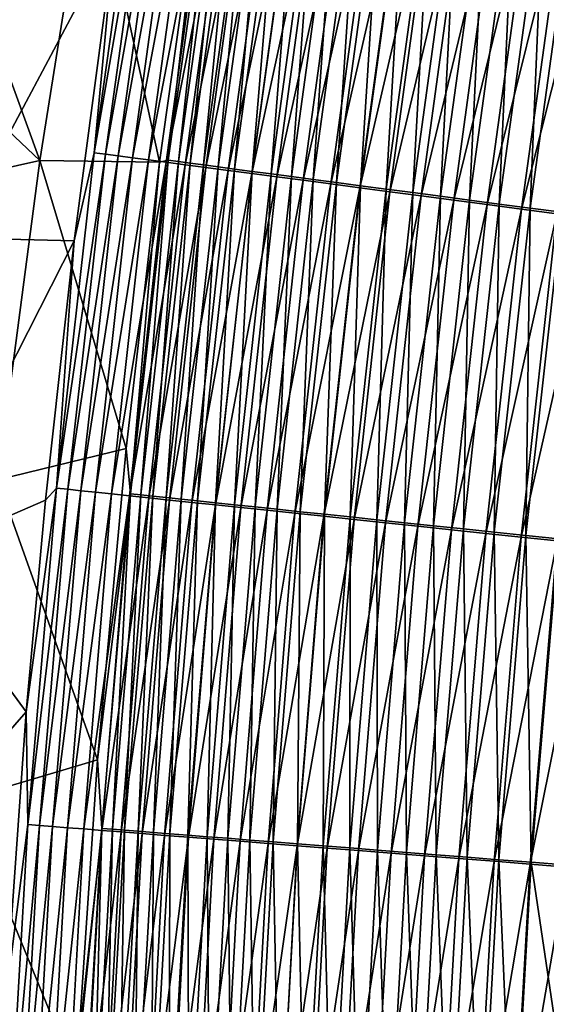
# Model space of a CAD drawing. Header units: metres. Extents: x 0 to 1400, y -1400 to 0.
# Tile 106 of 256: x 199 to 220, y -685 to -646. Entities that reach past the tile are written whole.
import ezdxf

# ---------------------------------------------------------------- set-up
doc = ezdxf.new("R2010")
doc.units = ezdxf.units.M

msp = doc.modelspace()

# ---------------------------------------------------------------- linework, layer by layer
at = {"layer": 'None'}
for points in [[(204.617981, -638.311707, -476.225311), (202.364807, -651.315002, -474.929138), (204.196182, -638.244812, -474.659637)], [(204.196182, -638.244812, -474.659637), (202.364807, -651.315002, -474.929138), (203.170868, -642.788696, -473.181274)], [(202.796753, -651.37207, -476.483154), (202.364807, -651.315002, -474.929138), (204.617981, -638.311707, -476.225311)], [(204.617981, -638.311707, -476.225311), (205.106094, -638.389099, -477.77359), (202.796753, -651.37207, -476.483154)], [(205.106094, -638.389099, -477.77359), (203.294403, -651.437866, -478.01947), (202.796753, -651.37207, -476.483154)], [(203.294403, -651.437866, -478.01947), (205.106094, -638.389099, -477.77359), (205.659348, -638.476868, -479.301178)], [(203.856598, -651.512146, -479.534882), (203.294403, -651.437866, -478.01947), (205.659348, -638.476868, -479.301178)], [(205.659348, -638.476868, -479.301178), (206.276596, -638.574829, -480.804779), (203.856598, -651.512146, -479.534882)], [(206.276596, -638.574829, -480.804779), (204.482162, -651.594788, -481.026154), (203.856598, -651.512146, -479.534882)], [(204.482162, -651.594788, -481.026154), (206.276596, -638.574829, -480.804779), (206.95665, -638.682739, -482.281097)], [(207.084686, -638.61615, -473.932495), (206.677475, -639.211853, -472.492371), (205.256119, -651.612183, -474.180756)], [(207.084686, -638.61615, -473.932495), (205.256119, -651.612183, -474.180756), (205.653885, -651.664856, -475.612183)], [(207.473099, -638.677795, -475.374664), (207.084686, -638.61615, -473.932495), (205.653885, -651.664856, -475.612183)], [(205.169891, -651.685608, -482.48999), (204.482162, -651.594788, -481.026154), (206.95665, -638.682739, -482.281097)], [(205.169891, -651.685608, -482.48999), (206.95665, -638.682739, -482.281097), (207.698349, -638.800415, -483.726776)], [(205.169891, -651.685608, -482.48999), (207.698349, -638.800415, -483.726776), (205.918655, -651.784546, -483.923157)], [(205.653885, -651.664856, -475.612183), (206.112183, -651.725464, -477.027344), (207.473099, -638.677795, -475.374664)], [(205.918655, -651.784546, -483.923157), (207.698349, -638.800415, -483.726776), (208.500519, -638.927734, -485.138519)], [(205.918655, -651.784546, -483.923157), (208.500519, -638.927734, -485.138519), (206.727234, -651.891418, -485.322449)], [(206.112183, -651.725464, -477.027344), (207.922592, -638.749207, -476.800842), (207.473099, -638.677795, -475.374664)], [(207.922592, -638.749207, -476.800842), (206.112183, -651.725464, -477.027344), (206.629929, -651.793945, -478.423218)], [(208.432114, -638.830139, -478.207947), (207.922592, -638.749207, -476.800842), (206.629929, -651.793945, -478.423218)], [(206.629929, -651.793945, -478.423218), (207.206055, -651.870178, -479.796875), (208.432114, -638.830139, -478.207947)], [(206.727234, -651.891418, -485.322449), (208.500519, -638.927734, -485.138519), (209.361877, -639.064392, -486.513214)], [(207.206055, -651.870178, -479.796875), (209.000565, -638.92041, -479.592957), (208.432114, -638.830139, -478.207947)], [(209.000565, -638.92041, -479.592957), (207.206055, -651.870178, -479.796875), (207.839447, -651.953979, -481.145264)], [(209.626877, -639.019897, -480.95282), (209.000565, -638.92041, -479.592957), (207.839447, -651.953979, -481.145264)], [(200.240112, -651.617554, -450.784302), (202.21048, -639.158752, -450.828461), (196.158539, -640.394531, -422.547272)], [(204.919006, -651.678772, -472.743683), (202.21048, -639.158752, -450.828461), (200.240112, -651.617554, -450.784302)], [(204.919006, -651.678772, -472.743683), (206.677475, -639.211853, -472.492371), (202.21048, -639.158752, -450.828461)], [(206.677475, -639.211853, -472.492371), (204.919006, -651.678772, -472.743683), (205.256119, -651.612183, -474.180756)], [(206.727234, -651.891418, -485.322449), (209.361877, -639.064392, -486.513214), (207.594345, -652.005981, -486.684723)], [(207.594345, -652.005981, -486.684723), (209.361877, -639.064392, -486.513214), (210.280579, -639.210205, -487.848541)], [(207.594345, -652.005981, -486.684723), (210.280579, -639.210205, -487.848541), (208.518188, -652.127991, -488.007782)], [(207.839447, -651.953979, -481.145264), (208.529037, -652.045227, -482.465393), (209.626877, -639.019897, -480.95282)], [(208.518188, -652.127991, -488.007782), (210.280579, -639.210205, -487.848541), (211.2547, -639.364868, -489.142395)], [(208.518188, -652.127991, -488.007782), (211.2547, -639.364868, -489.142395), (209.496826, -652.257324, -489.28952)], [(208.529037, -652.045227, -482.465393), (210.309982, -639.128418, -482.284485), (209.626877, -639.019897, -480.95282)], [(210.309982, -639.128418, -482.284485), (208.529037, -652.045227, -482.465393), (209.273758, -652.143738, -483.754303)], [(211.048782, -639.245789, -483.5849), (210.309982, -639.128418, -482.284485), (209.273758, -652.143738, -483.754303)], [(209.273758, -652.143738, -483.754303), (210.072388, -652.24939, -485.009186), (211.048782, -639.245789, -483.5849)], [(209.496826, -652.257324, -489.28952), (211.2547, -639.364868, -489.142395), (212.282272, -639.527954, -490.392639)], [(210.072388, -652.24939, -485.009186), (211.842102, -639.371826, -484.851166), (211.048782, -639.245789, -483.5849)], [(211.842102, -639.371826, -484.851166), (210.072388, -652.24939, -485.009186), (210.923279, -652.361938, -486.227875)], [(212.688263, -639.506287, -486.081207), (211.842102, -639.371826, -484.851166), (210.923279, -652.361938, -486.227875)], [(212.282272, -639.527954, -490.392639), (210.52832, -652.393616, -490.527863), (209.496826, -652.257324, -489.28952)], [(213.361359, -639.699219, -491.597137), (210.52832, -652.393616, -490.527863), (212.282272, -639.527954, -490.392639)], [(213.361359, -639.699219, -491.597137), (211.610733, -652.536621, -491.720734), (210.52832, -652.393616, -490.527863)], [(212.688263, -639.506287, -486.081207), (210.923279, -652.361938, -486.227875), (211.824646, -652.481201, -487.408539)], [(214.490005, -639.878418, -492.753815), (211.610733, -652.536621, -491.720734), (213.361359, -639.699219, -491.597137)], [(213.585449, -639.648865, -487.27301), (212.688263, -639.506287, -486.081207), (211.824646, -652.481201, -487.408539)], [(211.824646, -652.481201, -487.408539), (212.774689, -652.606873, -488.549225), (213.585449, -639.648865, -487.27301)], [(212.774689, -652.606873, -488.549225), (214.531891, -639.799255, -488.424652), (213.585449, -639.648865, -487.27301)], [(214.490005, -639.878418, -492.753815), (212.742142, -652.686096, -492.866058), (211.610733, -652.536621, -491.720734)], [(215.66626, -640.065125, -493.860504), (212.742142, -652.686096, -492.866058), (214.490005, -639.878418, -492.753815)], [(212.742142, -652.686096, -492.866058), (215.66626, -640.065125, -493.860504), (213.920609, -652.841797, -493.961761)], [(212.774689, -652.606873, -488.549225), (213.771667, -652.73877, -489.648041), (214.531891, -639.799255, -488.424652)], [(213.771667, -652.73877, -489.648041), (215.525787, -639.957214, -489.53418), (214.531891, -639.799255, -488.424652)], [(213.771667, -652.73877, -489.648041), (214.813751, -652.876648, -490.703033), (215.525787, -639.957214, -489.53418)], [(213.920609, -652.841797, -493.961761), (215.66626, -640.065125, -493.860504), (216.888184, -640.259094, -494.9151)], [(214.813751, -652.876648, -490.703033), (216.565323, -640.122437, -490.59964), (215.525787, -639.957214, -489.53418)], [(214.813751, -652.876648, -490.703033), (215.8992, -653.020264, -491.712341), (216.565323, -640.122437, -490.59964)], [(215.8992, -653.020264, -491.712341), (217.648743, -640.294617, -491.619049), (216.565323, -640.122437, -490.59964)], [(195.04129, -646.700989, -422.51944), (200.240112, -651.617554, -450.784302), (196.158539, -640.394531, -422.547272)], [(213.920609, -652.841797, -493.961761), (216.888184, -640.259094, -494.9151), (215.144211, -653.003479, -495.005768)], [(215.144211, -653.003479, -495.005768), (216.888184, -640.259094, -494.9151), (218.153748, -640.460022, -495.915588)], [(215.144211, -653.003479, -495.005768), (218.153748, -640.460022, -495.915588), (216.410919, -653.170837, -495.996063)], [(217.648743, -640.294617, -491.619049), (215.8992, -653.020264, -491.712341), (217.02623, -653.169373, -492.674011)], [(216.410919, -653.170837, -495.996063), (218.153748, -640.460022, -495.915588), (219.460587, -640.667542, -496.860382)], [(218.7742, -640.473511, -492.590485), (217.648743, -640.294617, -491.619049), (217.02623, -653.169373, -492.674011)], [(217.02623, -653.169373, -492.674011), (218.192947, -653.32373, -493.586212), (218.7742, -640.473511, -492.590485)], [(218.192947, -653.32373, -493.586212), (219.93988, -640.658752, -493.512085), (218.7742, -640.473511, -492.590485)], [(219.460587, -640.667542, -496.860382), (217.718414, -653.343628, -496.931152), (216.410919, -653.170837, -495.996063)], [(220.806244, -640.881165, -497.747925), (217.718414, -653.343628, -496.931152), (219.460587, -640.667542, -496.860382)], [(217.718414, -653.343628, -496.931152), (220.806244, -640.881165, -497.747925), (219.064255, -653.521423, -497.809479)], [(218.192947, -653.32373, -493.586212), (219.397247, -653.483032, -494.44754), (219.93988, -640.658752, -493.512085)], [(219.064255, -653.521423, -497.809479), (220.806244, -640.881165, -497.747925), (222.188309, -641.100586, -498.576721)], [(219.397247, -653.483032, -494.44754), (221.143555, -640.850037, -494.382355), (219.93988, -640.658752, -493.512085)], [(219.397247, -653.483032, -494.44754), (220.636887, -653.647034, -495.256622), (221.143555, -640.850037, -494.382355)], [(219.064255, -653.521423, -497.809479), (222.188309, -641.100586, -498.576721), (220.44606, -653.704041, -498.629608)], [(198.746384, -642.180054, -451.499603), (203.170868, -642.788696, -473.181274), (196.863342, -654.646606, -451.479156)], [(203.170868, -642.788696, -473.181274), (201.579437, -654.760437, -473.442261), (196.863342, -654.646606, -451.479156)], [(202.364807, -651.315002, -474.929138), (201.579437, -654.760437, -473.442261), (203.170868, -642.788696, -473.181274)], [(200.240112, -651.617554, -450.784302), (195.04129, -646.700989, -422.51944), (194.001862, -653.017639, -422.491547)], [(200.888123, -664.43573, -475.201263), (202.364807, -651.315002, -474.929138), (202.796753, -651.37207, -476.483154)], [(202.364807, -651.315002, -474.929138), (200.888123, -664.43573, -475.201263), (201.579437, -654.760437, -473.442261)], [(198.580261, -664.109924, -450.73999), (200.240112, -651.617554, -450.784302), (194.001862, -653.017639, -422.491547)], [(203.614227, -662.88678, -472.970917), (200.240112, -651.617554, -450.784302), (198.580261, -664.109924, -450.73999)], [(203.614227, -662.88678, -472.970917), (204.919006, -651.678772, -472.743683), (200.240112, -651.617554, -450.784302)], [(201.32991, -664.482361, -476.743408), (200.888123, -664.43573, -475.201263), (202.796753, -651.37207, -476.483154)], [(202.796753, -651.37207, -476.483154), (203.294403, -651.437866, -478.01947), (201.32991, -664.482361, -476.743408)], [(203.294403, -651.437866, -478.01947), (201.836761, -664.535828, -478.267609), (201.32991, -664.482361, -476.743408)], [(201.836761, -664.535828, -478.267609), (203.294403, -651.437866, -478.01947), (203.856598, -651.512146, -479.534882)], [(202.407486, -664.596069, -479.770691), (201.836761, -664.535828, -478.267609), (203.856598, -651.512146, -479.534882)], [(203.856598, -651.512146, -479.534882), (204.482162, -651.594788, -481.026154), (202.407486, -664.596069, -479.770691)], [(204.482162, -651.594788, -481.026154), (203.040909, -664.662903, -481.24942), (202.407486, -664.596069, -479.770691)], [(203.040909, -664.662903, -481.24942), (204.482162, -651.594788, -481.026154), (205.169891, -651.685608, -482.48999)], [(203.735825, -664.736206, -482.700653), (203.040909, -664.662903, -481.24942), (205.169891, -651.685608, -482.48999)], [(204.919006, -651.678772, -472.743683), (203.614227, -662.88678, -472.970917), (203.780106, -664.658569, -474.431427)], [(203.735825, -664.736206, -482.700653), (205.169891, -651.685608, -482.48999), (205.918655, -651.784546, -483.923157)], [(205.256119, -651.612183, -474.180756), (204.919006, -651.678772, -472.743683), (203.780106, -664.658569, -474.431427)], [(205.256119, -651.612183, -474.180756), (203.780106, -664.658569, -474.431427), (204.186951, -664.701538, -475.851929)], [(205.653885, -651.664856, -475.612183), (205.256119, -651.612183, -474.180756), (204.186951, -664.701538, -475.851929)], [(204.186951, -664.701538, -475.851929), (204.653717, -664.750854, -477.25592), (205.653885, -651.664856, -475.612183)], [(204.653717, -664.750854, -477.25592), (206.112183, -651.725464, -477.027344), (205.653885, -651.664856, -475.612183)], [(203.735825, -664.736206, -482.700653), (205.918655, -651.784546, -483.923157), (204.491058, -664.815918, -484.121185)], [(204.491058, -664.815918, -484.121185), (205.918655, -651.784546, -483.923157), (206.727234, -651.891418, -485.322449)], [(204.491058, -664.815918, -484.121185), (206.727234, -651.891418, -485.322449), (205.30545, -664.901855, -485.507843)], [(206.112183, -651.725464, -477.027344), (204.653717, -664.750854, -477.25592), (205.179321, -664.806396, -478.640442)], [(206.629929, -651.793945, -478.423218), (206.112183, -651.725464, -477.027344), (205.179321, -664.806396, -478.640442)], [(205.179321, -664.806396, -478.640442), (205.76268, -664.868042, -480.002563), (206.629929, -651.793945, -478.423218)], [(205.30545, -664.901855, -485.507843), (206.727234, -651.891418, -485.322449), (207.594345, -652.005981, -486.684723)], [(205.30545, -664.901855, -485.507843), (207.594345, -652.005981, -486.684723), (206.177689, -664.993896, -486.857605)], [(205.76268, -664.868042, -480.002563), (207.206055, -651.870178, -479.796875), (206.629929, -651.793945, -478.423218)], [(207.206055, -651.870178, -479.796875), (205.76268, -664.868042, -480.002563), (206.402695, -664.935669, -481.339325)], [(206.177689, -664.993896, -486.857605), (207.594345, -652.005981, -486.684723), (208.518188, -652.127991, -488.007782)], [(207.839447, -651.953979, -481.145264), (207.206055, -651.870178, -479.796875), (206.402695, -664.935669, -481.339325)], [(206.402695, -664.935669, -481.339325), (207.098282, -665.009216, -482.647827), (207.839447, -651.953979, -481.145264)], [(207.098282, -665.009216, -482.647827), (208.529037, -652.045227, -482.465393), (207.839447, -651.953979, -481.145264)], [(208.529037, -652.045227, -482.465393), (207.098282, -665.009216, -482.647827), (207.848343, -665.08844, -483.92511)], [(209.273758, -652.143738, -483.754303), (208.529037, -652.045227, -482.465393), (207.848343, -665.08844, -483.92511)], [(206.177689, -664.993896, -486.857605), (208.518188, -652.127991, -488.007782), (207.105957, -665.091797, -488.168243)], [(207.105957, -665.091797, -488.168243), (208.518188, -652.127991, -488.007782), (209.496826, -652.257324, -489.28952)], [(209.496826, -652.257324, -489.28952), (208.088364, -665.195496, -489.437775), (207.105957, -665.091797, -488.168243)], [(207.848343, -665.08844, -483.92511), (208.651688, -665.17334, -485.168427), (209.273758, -652.143738, -483.754303)], [(210.52832, -652.393616, -490.527863), (208.088364, -665.195496, -489.437775), (209.496826, -652.257324, -489.28952)], [(210.52832, -652.393616, -490.527863), (209.122986, -665.304626, -490.664093), (208.088364, -665.195496, -489.437775)], [(208.651688, -665.17334, -485.168427), (210.072388, -652.24939, -485.009186), (209.273758, -652.143738, -483.754303)], [(210.072388, -652.24939, -485.009186), (208.651688, -665.17334, -485.168427), (209.506668, -665.263733, -486.375732)], [(211.610733, -652.536621, -491.720734), (209.122986, -665.304626, -490.664093), (210.52832, -652.393616, -490.527863)], [(210.923279, -652.361938, -486.227875), (210.072388, -652.24939, -485.009186), (209.506668, -665.263733, -486.375732)], [(210.923279, -652.361938, -486.227875), (209.506668, -665.263733, -486.375732), (210.411514, -665.359314, -487.545105)], [(211.824646, -652.481201, -487.408539), (210.923279, -652.361938, -486.227875), (210.411514, -665.359314, -487.545105)], [(210.411514, -665.359314, -487.545105), (211.364456, -665.460022, -488.674744), (211.824646, -652.481201, -487.408539)], [(211.364456, -665.460022, -488.674744), (212.774689, -652.606873, -488.549225), (211.824646, -652.481201, -487.408539)], [(211.610733, -652.536621, -491.720734), (210.207916, -665.419128, -491.845215), (209.122986, -665.304626, -490.664093)], [(212.742142, -652.686096, -492.866058), (210.207916, -665.419128, -491.845215), (211.610733, -652.536621, -491.720734)], [(210.207916, -665.419128, -491.845215), (212.742142, -652.686096, -492.866058), (211.341232, -665.538696, -492.979126)], [(211.341232, -665.538696, -492.979126), (212.742142, -652.686096, -492.866058), (213.920609, -652.841797, -493.961761)], [(211.341232, -665.538696, -492.979126), (213.920609, -652.841797, -493.961761), (212.521011, -665.663208, -494.063721)], [(211.364456, -665.460022, -488.674744), (212.363739, -665.565613, -489.762726), (212.774689, -652.606873, -488.549225)], [(212.363739, -665.565613, -489.762726), (213.771667, -652.73877, -489.648041), (212.774689, -652.606873, -488.549225)], [(212.363739, -665.565613, -489.762726), (213.407593, -665.675964, -490.80719), (213.771667, -652.73877, -489.648041)], [(212.521011, -665.663208, -494.063721), (213.920609, -652.841797, -493.961761), (215.144211, -653.003479, -495.005768)], [(213.407593, -665.675964, -490.80719), (214.813751, -652.876648, -490.703033), (213.771667, -652.73877, -489.648041)], [(212.521011, -665.663208, -494.063721), (215.144211, -653.003479, -495.005768), (213.745331, -665.792358, -495.097046)], [(213.407593, -665.675964, -490.80719), (214.494247, -665.790771, -491.806274), (214.813751, -652.876648, -490.703033)], [(213.745331, -665.792358, -495.097046), (215.144211, -653.003479, -495.005768), (216.410919, -653.170837, -495.996063)], [(216.410919, -653.170837, -495.996063), (215.012222, -665.926025, -496.077118), (213.745331, -665.792358, -495.097046)], [(214.494247, -665.790771, -491.806274), (215.8992, -653.020264, -491.712341), (214.813751, -652.876648, -490.703033)], [(215.8992, -653.020264, -491.712341), (214.494247, -665.790771, -491.806274), (215.621948, -665.909973, -492.758087)], [(217.718414, -653.343628, -496.931152), (215.012222, -665.926025, -496.077118), (216.410919, -653.170837, -495.996063)], [(217.02623, -653.169373, -492.674011), (215.8992, -653.020264, -491.712341), (215.621948, -665.909973, -492.758087)], [(215.621948, -665.909973, -492.758087), (216.788849, -666.033264, -493.660889), (217.02623, -653.169373, -492.674011)], [(216.788849, -666.033264, -493.660889), (218.192947, -653.32373, -493.586212), (217.02623, -653.169373, -492.674011)], [(215.012222, -665.926025, -496.077118), (217.718414, -653.343628, -496.931152), (216.319366, -666.063965, -497.002411)], [(216.319366, -666.063965, -497.002411), (217.718414, -653.343628, -496.931152), (219.064255, -653.521423, -497.809479)], [(216.319366, -666.063965, -497.002411), (219.064255, -653.521423, -497.809479), (217.664368, -666.205872, -497.87146)], [(216.788849, -666.033264, -493.660889), (217.992828, -666.160522, -494.513214), (218.192947, -653.32373, -493.586212)], [(217.664368, -666.205872, -497.87146), (219.064255, -653.521423, -497.809479), (220.44606, -653.704041, -498.629608)], [(217.992828, -666.160522, -494.513214), (219.397247, -653.483032, -494.44754), (218.192947, -653.32373, -493.586212)], [(217.992828, -666.160522, -494.513214), (219.231689, -666.291443, -495.313721), (219.397247, -653.483032, -494.44754)], [(219.231689, -666.291443, -495.313721), (220.636887, -653.647034, -495.256622), (219.397247, -653.483032, -494.44754)], [(217.664368, -666.205872, -497.87146), (220.44606, -653.704041, -498.629608), (219.044846, -666.351563, -498.682831)], [(219.044846, -666.351563, -498.682831), (220.44606, -653.704041, -498.629608), (221.861404, -653.891052, -499.390045)], [(221.861404, -653.891052, -499.390045), (220.458435, -666.500732, -499.43512), (219.044846, -666.351563, -498.682831)], [(220.636887, -653.647034, -495.256622), (219.231689, -666.291443, -495.313721), (220.503235, -666.425781, -496.061127)], [(196.863342, -654.646606, -451.479156), (201.579437, -654.760437, -473.442261), (195.291443, -667.147095, -451.458374)], [(201.579437, -654.760437, -473.442261), (200.461853, -664.913574, -473.664642), (195.291443, -667.147095, -451.458374)], [(200.888123, -664.43573, -475.201263), (200.461853, -664.913574, -473.664642), (201.579437, -654.760437, -473.442261)], [(202.491074, -675.065979, -473.218658), (203.614227, -662.88678, -472.970917), (198.580261, -664.109924, -450.73999)], [(203.780106, -664.658569, -474.431427), (203.614227, -662.88678, -472.970917), (202.491074, -675.065979, -473.218658)], [(202.491074, -675.065979, -473.218658), (198.580261, -664.109924, -450.73999), (197.232437, -676.629211, -450.695526)], [(199.769638, -677.598389, -475.475281), (199.708054, -673.185608, -473.846252), (200.888123, -664.43573, -475.201263)], [(199.708054, -673.185608, -473.846252), (200.461853, -664.913574, -473.664642), (200.888123, -664.43573, -475.201263)], [(199.769638, -677.598389, -475.475281), (200.888123, -664.43573, -475.201263), (201.32991, -664.482361, -476.743408)], [(200.220947, -677.633911, -477.005432), (199.769638, -677.598389, -475.475281), (201.32991, -664.482361, -476.743408)], [(201.32991, -664.482361, -476.743408), (201.836761, -664.535828, -478.267609), (200.220947, -677.633911, -477.005432)], [(201.836761, -664.535828, -478.267609), (200.736618, -677.6745, -478.517365), (200.220947, -677.633911, -477.005432)], [(200.736618, -677.6745, -478.517365), (201.836761, -664.535828, -478.267609), (202.407486, -664.596069, -479.770691)], [(201.315414, -677.720093, -480.007935), (200.736618, -677.6745, -478.517365), (202.407486, -664.596069, -479.770691)], [(202.407486, -664.596069, -479.770691), (203.040909, -664.662903, -481.24942), (201.315414, -677.720093, -480.007935)], [(203.040909, -664.662903, -481.24942), (201.956192, -677.770569, -481.47406), (201.315414, -677.720093, -480.007935)], [(203.040909, -664.662903, -481.24942), (203.735825, -664.736206, -482.700653), (201.956192, -677.770569, -481.47406)], [(201.956192, -677.770569, -481.47406), (203.735825, -664.736206, -482.700653), (202.657761, -677.825806, -482.912537)], [(203.780106, -664.658569, -474.431427), (202.491074, -675.065979, -473.218658), (202.660141, -677.746582, -474.683868)], [(202.657761, -677.825806, -482.912537), (203.735825, -664.736206, -482.700653), (204.491058, -664.815918, -484.121185)], [(202.657761, -677.825806, -482.912537), (204.491058, -664.815918, -484.121185), (203.418915, -677.885803, -484.320313)], [(203.780106, -664.658569, -474.431427), (202.660141, -677.746582, -474.683868), (203.07576, -677.779358, -476.093323)], [(204.186951, -664.701538, -475.851929), (203.780106, -664.658569, -474.431427), (203.07576, -677.779358, -476.093323)], [(203.07576, -677.779358, -476.093323), (203.550644, -677.816833, -477.485992), (204.186951, -664.701538, -475.851929)], [(203.418915, -677.885803, -484.320313), (204.491058, -664.815918, -484.121185), (205.30545, -664.901855, -485.507843)], [(203.550644, -677.816833, -477.485992), (204.653717, -664.750854, -477.25592), (204.186951, -664.701538, -475.851929)], [(204.653717, -664.750854, -477.25592), (203.550644, -677.816833, -477.485992), (204.08371, -677.858887, -478.859009)], [(205.179321, -664.806396, -478.640442), (204.653717, -664.750854, -477.25592), (204.08371, -677.858887, -478.859009)], [(204.08371, -677.858887, -478.859009), (204.673859, -677.905457, -480.209473), (205.179321, -664.806396, -478.640442)], [(204.673859, -677.905457, -480.209473), (205.76268, -664.868042, -480.002563), (205.179321, -664.806396, -478.640442)], [(195.291443, -667.147095, -451.458374), (200.461853, -664.913574, -473.664642), (199.708054, -673.185608, -473.846252)], [(203.418915, -677.885803, -484.320313), (205.30545, -664.901855, -485.507843), (204.238464, -677.950378, -485.694244)], [(204.238464, -677.950378, -485.694244), (205.30545, -664.901855, -485.507843), (206.177689, -664.993896, -486.857605)], [(204.238464, -677.950378, -485.694244), (206.177689, -664.993896, -486.857605), (205.115143, -678.01947, -487.031372)], [(205.76268, -664.868042, -480.002563), (204.673859, -677.905457, -480.209473), (205.319992, -677.956421, -481.534515)], [(205.115143, -678.01947, -487.031372), (206.177689, -664.993896, -486.857605), (207.105957, -665.091797, -488.168243)], [(207.105957, -665.091797, -488.168243), (206.047134, -678.092957, -488.329529), (205.115143, -678.01947, -487.031372)], [(206.402695, -664.935669, -481.339325), (205.76268, -664.868042, -480.002563), (205.319992, -677.956421, -481.534515)], [(205.319992, -677.956421, -481.534515), (206.021011, -678.01178, -482.831268), (206.402695, -664.935669, -481.339325)], [(206.021011, -678.01178, -482.831268), (207.098282, -665.009216, -482.647827), (206.402695, -664.935669, -481.339325)], [(207.098282, -665.009216, -482.647827), (206.021011, -678.01178, -482.831268), (206.775848, -678.071411, -484.096832)], [(208.088364, -665.195496, -489.437775), (206.047134, -678.092957, -488.329529), (207.105957, -665.091797, -488.168243)], [(208.088364, -665.195496, -489.437775), (207.032562, -678.170654, -489.586731), (206.047134, -678.092957, -488.329529)], [(207.848343, -665.08844, -483.92511), (207.098282, -665.009216, -482.647827), (206.775848, -678.071411, -484.096832)], [(206.775848, -678.071411, -484.096832), (207.583298, -678.135132, -485.328522), (207.848343, -665.08844, -483.92511)], [(209.122986, -665.304626, -490.664093), (207.032562, -678.170654, -489.586731), (208.088364, -665.195496, -489.437775)], [(207.583298, -678.135132, -485.328522), (208.651688, -665.17334, -485.168427), (207.848343, -665.08844, -483.92511)], [(208.651688, -665.17334, -485.168427), (207.583298, -678.135132, -485.328522), (208.441711, -678.202942, -486.524292)], [(209.506668, -665.263733, -486.375732), (208.651688, -665.17334, -485.168427), (208.441711, -678.202942, -486.524292)], [(209.122986, -665.304626, -490.664093), (208.069534, -678.25238, -490.800964), (207.032562, -678.170654, -489.586731)], [(210.207916, -665.419128, -491.845215), (208.069534, -678.25238, -490.800964), (209.122986, -665.304626, -490.664093)], [(208.069534, -678.25238, -490.800964), (210.207916, -665.419128, -491.845215), (209.156128, -678.338074, -491.970306)], [(209.506668, -665.263733, -486.375732), (208.441711, -678.202942, -486.524292), (209.349335, -678.274658, -487.682373)], [(209.156128, -678.338074, -491.970306), (210.207916, -665.419128, -491.845215), (211.341232, -665.538696, -492.979126)], [(209.156128, -678.338074, -491.970306), (211.341232, -665.538696, -492.979126), (210.290466, -678.427551, -493.092682)], [(210.411514, -665.359314, -487.545105), (209.506668, -665.263733, -486.375732), (209.349335, -678.274658, -487.682373)], [(209.349335, -678.274658, -487.682373), (210.304443, -678.350098, -488.800842), (210.411514, -665.359314, -487.545105)], [(210.290466, -678.427551, -493.092682), (211.341232, -665.538696, -492.979126), (212.521011, -665.663208, -494.063721)], [(210.304443, -678.350098, -488.800842), (211.364456, -665.460022, -488.674744), (210.411514, -665.359314, -487.545105)], [(210.304443, -678.350098, -488.800842), (211.305267, -678.429138, -489.87796), (211.364456, -665.460022, -488.674744)], [(211.305267, -678.429138, -489.87796), (212.363739, -665.565613, -489.762726), (211.364456, -665.460022, -488.674744)], [(211.305267, -678.429138, -489.87796), (212.350082, -678.511719, -490.911835), (212.363739, -665.565613, -489.762726)], [(212.350082, -678.511719, -490.911835), (213.407593, -665.675964, -490.80719), (212.363739, -665.565613, -489.762726)], [(210.290466, -678.427551, -493.092682), (212.521011, -665.663208, -494.063721), (211.470657, -678.520569, -494.166138)], [(211.470657, -678.520569, -494.166138), (212.521011, -665.663208, -494.063721), (213.745331, -665.792358, -495.097046)], [(213.745331, -665.792358, -495.097046), (212.694778, -678.617126, -495.188721), (211.470657, -678.520569, -494.166138)], [(212.350082, -678.511719, -490.911835), (213.437119, -678.597595, -491.900635), (213.407593, -665.675964, -490.80719)], [(215.012222, -665.926025, -496.077118), (212.694778, -678.617126, -495.188721), (213.745331, -665.792358, -495.097046)], [(212.694778, -678.617126, -495.188721), (215.012222, -665.926025, -496.077118), (213.960892, -678.71698, -496.158478)], [(213.437119, -678.597595, -491.900635), (214.494247, -665.790771, -491.806274), (213.407593, -665.675964, -490.80719)], [(214.494247, -665.790771, -491.806274), (213.437119, -678.597595, -491.900635), (214.564636, -678.686707, -492.84259)], [(213.960892, -678.71698, -496.158478), (215.012222, -665.926025, -496.077118), (216.319366, -666.063965, -497.002411)], [(215.621948, -665.909973, -492.758087), (214.494247, -665.790771, -491.806274), (214.564636, -678.686707, -492.84259)], [(214.564636, -678.686707, -492.84259), (215.73082, -678.77887, -493.73587), (215.621948, -665.909973, -492.758087)], [(215.73082, -678.77887, -493.73587), (216.788849, -666.033264, -493.660889), (215.621948, -665.909973, -492.758087)], [(213.960892, -678.71698, -496.158478), (216.319366, -666.063965, -497.002411), (215.266678, -678.820007, -497.073944)], [(215.266678, -678.820007, -497.073944), (216.319366, -666.063965, -497.002411), (217.664368, -666.205872, -497.87146)], [(215.266678, -678.820007, -497.073944), (217.664368, -666.205872, -497.87146), (216.609818, -678.925903, -497.933685)], [(215.73082, -678.77887, -493.73587), (216.933563, -678.873901, -494.579132), (216.788849, -666.033264, -493.660889)], [(216.609818, -678.925903, -497.933685), (217.664368, -666.205872, -497.87146), (219.044846, -666.351563, -498.682831)], [(219.044846, -666.351563, -498.682831), (217.987946, -679.034607, -498.736298), (216.609818, -678.925903, -497.933685)], [(216.933563, -678.873901, -494.579132), (217.992828, -666.160522, -494.513214), (216.788849, -666.033264, -493.660889)], [(216.933563, -678.873901, -494.579132), (218.170715, -678.97168, -495.371063), (217.992828, -666.160522, -494.513214)], [(220.458435, -666.500732, -499.43512), (217.987946, -679.034607, -498.736298), (219.044846, -666.351563, -498.682831)], [(218.170715, -678.97168, -495.371063), (219.231689, -666.291443, -495.313721), (217.992828, -666.160522, -494.513214)], [(219.231689, -666.291443, -495.313721), (218.170715, -678.97168, -495.371063), (219.440094, -679.07196, -496.110382)], [(220.503235, -666.425781, -496.061127), (219.231689, -666.291443, -495.313721), (219.440094, -679.07196, -496.110382)], [(217.987946, -679.034607, -498.736298), (220.458435, -666.500732, -499.43512), (219.398697, -679.145874, -499.480377)], [(219.398697, -679.145874, -499.480377), (220.458435, -666.500732, -499.43512), (221.902725, -666.653076, -500.126801)], [(221.902725, -666.653076, -500.126801), (220.839722, -679.259583, -500.164459), (219.398697, -679.145874, -499.480377)], [(219.440094, -679.07196, -496.110382), (222.066849, -679.279602, -497.425903), (220.503235, -666.425781, -496.061127)], [(195.291443, -667.147095, -451.458374), (199.708054, -673.185608, -473.846252), (194.032959, -679.675659, -451.437195)], [(199.708054, -673.185608, -473.846252), (198.906662, -684.459351, -474.093994), (194.032959, -679.675659, -451.437195)], [(198.906662, -684.459351, -474.093994), (199.708054, -673.185608, -473.846252), (199.769638, -677.598389, -475.475281)], [(201.662872, -687.445618, -473.470703), (202.491074, -675.065979, -473.218658), (197.232437, -676.629211, -450.695526)], [(202.491074, -675.065979, -473.218658), (201.662872, -687.445618, -473.470703), (202.660141, -677.746582, -474.683868)], [(201.662872, -687.445618, -473.470703), (197.232437, -676.629211, -450.695526), (196.198151, -689.168701, -450.651093)], [(199.00943, -690.792419, -475.750397), (198.906662, -684.459351, -474.093994), (199.769638, -677.598389, -475.475281)], [(199.00943, -690.792419, -475.750397), (199.769638, -677.598389, -475.475281), (200.220947, -677.633911, -477.005432)], [(199.469894, -690.816162, -477.268433), (199.00943, -690.792419, -475.750397), (200.220947, -677.633911, -477.005432)], [(200.220947, -677.633911, -477.005432), (200.736618, -677.6745, -478.517365), (199.469894, -690.816162, -477.268433)], [(200.736618, -677.6745, -478.517365), (199.993942, -690.843323, -478.767975), (199.469894, -690.816162, -477.268433)], [(199.993942, -690.843323, -478.767975), (200.736618, -677.6745, -478.517365), (201.315414, -677.720093, -480.007935)], [(200.580368, -690.873657, -480.245941), (199.993942, -690.843323, -478.767975), (201.315414, -677.720093, -480.007935)], [(201.315414, -677.720093, -480.007935), (201.956192, -677.770569, -481.47406), (200.580368, -690.873657, -480.245941)], [(200.580368, -690.873657, -480.245941), (201.956192, -677.770569, -481.47406), (201.227982, -690.907288, -481.69931)], [(201.227982, -690.907288, -481.69931), (201.956192, -677.770569, -481.47406), (202.657761, -677.825806, -482.912537)], [(201.227982, -690.907288, -481.69931), (202.657761, -677.825806, -482.912537), (201.935623, -690.944031, -483.125)], [(202.660141, -677.746582, -474.683868), (201.662872, -687.445618, -473.470703), (201.896347, -690.865906, -474.937317)], [(202.660141, -677.746582, -474.683868), (201.896347, -690.865906, -474.937317), (202.320389, -690.887817, -476.335602)], [(201.935623, -690.944031, -483.125), (202.657761, -677.825806, -482.912537), (203.418915, -677.885803, -484.320313)], [(201.935623, -690.944031, -483.125), (203.418915, -677.885803, -484.320313), (202.702072, -690.983826, -484.519928)], [(203.07576, -677.779358, -476.093323), (202.660141, -677.746582, -474.683868), (202.320389, -690.887817, -476.335602)], [(202.320389, -690.887817, -476.335602), (202.803009, -690.912842, -477.716858), (203.07576, -677.779358, -476.093323)], [(202.702072, -690.983826, -484.519928), (203.418915, -677.885803, -484.320313), (204.238464, -677.950378, -485.694244)], [(202.803009, -690.912842, -477.716858), (203.550644, -677.816833, -477.485992), (203.07576, -677.779358, -476.093323)], [(203.550644, -677.816833, -477.485992), (202.803009, -690.912842, -477.716858), (203.343094, -690.940918, -479.078278)], [(204.08371, -677.858887, -478.859009), (203.550644, -677.816833, -477.485992), (203.343094, -690.940918, -479.078278)], [(203.343094, -690.940918, -479.078278), (203.939545, -690.971924, -480.417023), (204.08371, -677.858887, -478.859009)], [(203.939545, -690.971924, -480.417023), (204.673859, -677.905457, -480.209473), (204.08371, -677.858887, -478.859009)], [(204.673859, -677.905457, -480.209473), (203.939545, -690.971924, -480.417023), (204.591278, -691.005859, -481.730255)], [(205.319992, -677.956421, -481.534515), (204.673859, -677.905457, -480.209473), (204.591278, -691.005859, -481.730255)], [(202.702072, -690.983826, -484.519928), (204.238464, -677.950378, -485.694244), (203.526169, -691.026672, -485.881073)], [(203.526169, -691.026672, -485.881073), (204.238464, -677.950378, -485.694244), (205.115143, -678.01947, -487.031372)], [(205.115143, -678.01947, -487.031372), (204.406586, -691.07251, -487.205505), (203.526169, -691.026672, -485.881073)], [(206.047134, -678.092957, -488.329529), (204.406586, -691.07251, -487.205505), (205.115143, -678.01947, -487.031372)], [(206.047134, -678.092957, -488.329529), (205.341583, -691.121155, -488.491119), (204.406586, -691.07251, -487.205505)], [(204.591278, -691.005859, -481.730255), (205.297211, -691.042664, -483.015198), (205.319992, -677.956421, -481.534515)], [(205.297211, -691.042664, -483.015198), (206.021011, -678.01178, -482.831268), (205.319992, -677.956421, -481.534515)], [(206.021011, -678.01178, -482.831268), (205.297211, -691.042664, -483.015198), (206.056229, -691.082214, -484.268982)], [(207.032562, -678.170654, -489.586731), (205.341583, -691.121155, -488.491119), (206.047134, -678.092957, -488.329529)], [(207.032562, -678.170654, -489.586731), (206.329269, -691.172607, -489.735962), (205.341583, -691.121155, -488.491119)], [(206.775848, -678.071411, -484.096832), (206.021011, -678.01178, -482.831268), (206.056229, -691.082214, -484.268982)], [(206.056229, -691.082214, -484.268982), (206.867126, -691.124512, -485.488953), (206.775848, -678.071411, -484.096832)], [(208.069534, -678.25238, -490.800964), (206.329269, -691.172607, -489.735962), (207.032562, -678.170654, -489.586731)], [(206.329269, -691.172607, -489.735962), (208.069534, -678.25238, -490.800964), (207.367783, -691.226685, -490.93808)], [(206.867126, -691.124512, -485.488953), (207.583298, -678.135132, -485.328522), (206.775848, -678.071411, -484.096832)], [(207.583298, -678.135132, -485.328522), (206.867126, -691.124512, -485.488953), (207.728302, -691.169495, -486.673187)], [(207.367783, -691.226685, -490.93808), (208.069534, -678.25238, -490.800964), (209.156128, -678.338074, -491.970306)], [(208.441711, -678.202942, -486.524292), (207.583298, -678.135132, -485.328522), (207.728302, -691.169495, -486.673187)], [(208.441711, -678.202942, -486.524292), (207.728302, -691.169495, -486.673187), (208.638016, -691.21698, -487.819855)], [(209.349335, -678.274658, -487.682373), (208.441711, -678.202942, -486.524292), (208.638016, -691.21698, -487.819855)], [(208.638016, -691.21698, -487.819855), (209.594543, -691.266907, -488.927185), (209.349335, -678.274658, -487.682373)], [(209.594543, -691.266907, -488.927185), (210.304443, -678.350098, -488.800842), (209.349335, -678.274658, -487.682373)], [(207.367783, -691.226685, -490.93808), (209.156128, -678.338074, -491.970306), (208.455215, -691.283325, -492.095551)], [(208.455215, -691.283325, -492.095551), (209.156128, -678.338074, -491.970306), (210.290466, -678.427551, -493.092682)], [(208.455215, -691.283325, -492.095551), (210.290466, -678.427551, -493.092682), (209.589737, -691.342468, -493.206421)], [(209.589737, -691.342468, -493.206421), (210.290466, -678.427551, -493.092682), (211.470657, -678.520569, -494.166138)], [(211.470657, -678.520569, -494.166138), (210.769424, -691.403931, -494.268707), (209.589737, -691.342468, -493.206421)], [(209.594543, -691.266907, -488.927185), (210.596161, -691.319275, -489.993378), (210.304443, -678.350098, -488.800842)], [(210.596161, -691.319275, -489.993378), (211.305267, -678.429138, -489.87796), (210.304443, -678.350098, -488.800842)], [(210.596161, -691.319275, -489.993378), (211.641129, -691.373901, -491.016632), (211.305267, -678.429138, -489.87796)], [(212.694778, -678.617126, -495.188721), (210.769424, -691.403931, -494.268707), (211.470657, -678.520569, -494.166138)], [(210.769424, -691.403931, -494.268707), (212.694778, -678.617126, -495.188721), (211.992432, -691.467712, -495.280518)], [(211.641129, -691.373901, -491.016632), (212.350082, -678.511719, -490.911835), (211.305267, -678.429138, -489.87796)], [(211.641129, -691.373901, -491.016632), (212.727722, -691.430664, -491.995148), (212.350082, -678.511719, -490.911835)], [(211.992432, -691.467712, -495.280518), (212.694778, -678.617126, -495.188721), (213.960892, -678.71698, -496.158478)], [(212.727722, -691.430664, -491.995148), (213.437119, -678.597595, -491.900635), (212.350082, -678.511719, -490.911835)], [(213.437119, -678.597595, -491.900635), (212.727722, -691.430664, -491.995148), (213.854218, -691.489563, -492.927155)], [(214.564636, -678.686707, -492.84259), (213.437119, -678.597595, -491.900635), (213.854218, -691.489563, -492.927155)], [(211.992432, -691.467712, -495.280518), (213.960892, -678.71698, -496.158478), (213.256805, -691.533691, -496.23996)], [(213.256805, -691.533691, -496.23996), (213.960892, -678.71698, -496.158478), (215.266678, -678.820007, -497.073944)], [(213.256805, -691.533691, -496.23996), (215.266678, -678.820007, -497.073944), (214.560272, -691.601685, -497.145599)], [(213.854218, -691.489563, -492.927155), (215.018799, -691.550476, -493.810944), (214.564636, -678.686707, -492.84259)], [(214.560272, -691.601685, -497.145599), (215.266678, -678.820007, -497.073944), (216.609818, -678.925903, -497.933685)], [(216.609818, -678.925903, -497.933685), (215.900543, -691.67157, -497.996002), (214.560272, -691.601685, -497.145599)], [(215.018799, -691.550476, -493.810944), (215.73082, -678.77887, -493.73587), (214.564636, -678.686707, -492.84259)], [(215.018799, -691.550476, -493.810944), (216.219421, -691.613281, -494.645142), (215.73082, -678.77887, -493.73587)], [(216.219421, -691.613281, -494.645142), (216.933563, -678.873901, -494.579132), (215.73082, -678.77887, -493.73587)], [(217.987946, -679.034607, -498.736298), (215.900543, -691.67157, -497.996002), (216.609818, -678.925903, -497.933685)], [(215.900543, -691.67157, -497.996002), (217.987946, -679.034607, -498.736298), (217.275269, -691.743286, -498.789825)], [(216.219421, -691.613281, -494.645142), (217.453934, -691.677856, -495.428497), (216.933563, -678.873901, -494.579132)], [(217.453934, -691.677856, -495.428497), (218.170715, -678.97168, -495.371063), (216.933563, -678.873901, -494.579132)], [(217.275269, -691.743286, -498.789825), (217.987946, -679.034607, -498.736298), (219.398697, -679.145874, -499.480377)], [(218.170715, -678.97168, -495.371063), (217.453934, -691.677856, -495.428497), (218.720184, -691.74408, -496.159698)], [(219.440094, -679.07196, -496.110382), (218.170715, -678.97168, -495.371063), (218.720184, -691.74408, -496.159698)], [(219.398697, -679.145874, -499.480377), (218.682144, -691.816711, -499.525665), (217.275269, -691.743286, -498.789825)], [(220.839722, -679.259583, -500.164459), (218.682144, -691.816711, -499.525665), (219.398697, -679.145874, -499.480377)], [(218.682144, -691.816711, -499.525665), (220.839722, -679.259583, -500.164459), (220.118851, -691.891663, -500.202148)], [(218.720184, -691.74408, -496.159698), (221.339401, -691.881165, -497.460663), (219.440094, -679.07196, -496.110382)], [(221.339401, -691.881165, -497.460663), (222.066849, -679.279602, -497.425903), (219.440094, -679.07196, -496.110382)]]:
    msp.add_3dface(points, dxfattribs=at)

doc.saveas('drawing.dxf')
